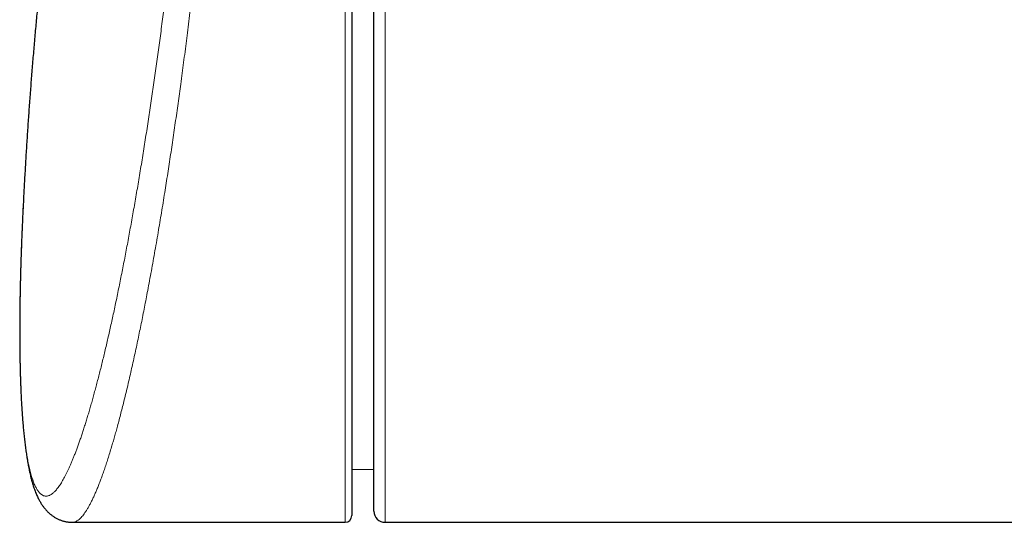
# Model space of a CAD drawing. Header units: millimetres. Extents: x 8 to 754, y 12 to 417.
# Tile 20 of 69: x 241 to 286, y 355 to 378. Entities that reach past the tile are written whole.
import ezdxf

# ---------------------------------------------------------------- set-up
doc = ezdxf.new("R2010")
doc.units = ezdxf.units.MM

msp = doc.modelspace()

# ---------------------------------------------------------------- linework, layer by layer
at = {"color": 252, "linetype": 'Continuous', "lineweight": 0}
for p, q in [((256.1, 355.142), (256.1, 390.615)), ((257.9, 381.642), (257.9, 355.142))]:
    msp.add_line(p, q, dxfattribs=at)
at = {"color": 7, "linetype": 'Continuous', "lineweight": 30}
for p, q in [((256.4, 390.514), (256.4, 355.442)), ((257.4, 355.642), (257.4, 381.642)), ((256.4, 357.529), (257.4, 357.537)), ((243.812, 355.142), (256.1, 355.142)), ((257.9, 355.142), (355.73, 355.142))]:
    msp.add_line(p, q, dxfattribs=at)
for centre, radius, start, end in [((257.9, 355.642), 0.5, 180, 270), ((256.1, 355.442), 0.3, 270, 0)]:
    msp.add_arc(centre, radius, start, end, dxfattribs=at)
at = {"color": 252, "linetype": 'Continuous', "lineweight": 0}
for points, knots in [([(241.543, 368.449), (241.54, 368.37), (241.531, 368.169), (241.518, 367.852), (241.505, 367.498), (241.493, 367.147), (241.482, 366.8), (241.472, 366.456), (241.463, 366.117), (241.455, 365.782), (241.448, 365.45), (241.443, 365.123), (241.438, 364.8), (241.435, 364.482), (241.433, 364.169), (241.432, 363.859), (241.432, 363.555), (241.434, 363.259), (241.436, 362.97), (241.44, 362.689), (241.445, 362.414), (241.451, 362.143), (241.458, 361.877), (241.466, 361.616), (241.475, 361.361), (241.485, 361.111), (241.497, 360.867), (241.509, 360.627), (241.523, 360.394), (241.537, 360.167), (241.553, 359.945), (241.57, 359.729), (241.589, 359.519), (241.608, 359.315), (241.628, 359.117), (241.65, 358.925), (241.672, 358.74), (241.696, 358.562), (241.72, 358.392), (241.745, 358.229), (241.772, 358.072), (241.799, 357.922), (241.827, 357.778), (241.857, 357.641), (241.887, 357.51), (241.919, 357.386), (241.951, 357.268), (241.985, 357.157), (242.019, 357.053), (242.054, 356.955), (242.091, 356.864), (242.128, 356.78), (242.167, 356.703), (242.206, 356.633), (242.246, 356.57), (242.288, 356.514), (242.33, 356.465), (242.373, 356.423), (242.416, 356.388), (242.461, 356.361), (242.506, 356.34), (242.552, 356.327), (242.599, 356.32), (242.646, 356.32), (242.695, 356.328), (242.744, 356.342), (242.794, 356.364), (242.845, 356.393), (242.897, 356.428), (242.95, 356.471), (243.003, 356.521), (243.057, 356.579), (243.112, 356.643), (243.167, 356.714), (243.223, 356.793), (243.28, 356.878), (243.338, 356.971), (243.396, 357.071), (243.454, 357.177), (243.513, 357.29), (243.572, 357.41), (243.632, 357.536), (243.693, 357.67), (243.754, 357.81), (243.816, 357.958), (243.878, 358.112), (243.941, 358.273), (244.004, 358.441), (244.068, 358.615), (244.132, 358.797), (244.197, 358.985), (244.262, 359.18), (244.327, 359.381), (244.393, 359.589), (244.459, 359.804), (244.526, 360.025), (244.593, 360.253), (244.66, 360.486), (244.727, 360.724), (244.794, 360.969), (244.862, 361.218), (244.929, 361.475), (244.997, 361.737), (245.065, 362.005), (245.134, 362.279), (245.202, 362.559), (245.271, 362.845), (245.34, 363.137), (245.408, 363.434), (245.477, 363.737), (245.546, 364.046), (245.616, 364.36), (245.685, 364.68), (245.754, 365.004), (245.823, 365.334), (245.892, 365.67), (245.961, 366.01), (246.03, 366.354), (246.098, 366.7), (246.166, 367.05), (246.233, 367.403), (246.301, 367.762), (246.368, 368.125), (246.435, 368.492), (246.502, 368.863), (246.569, 369.239), (246.635, 369.619), (246.702, 370.003), (246.768, 370.39), (246.833, 370.782), (246.899, 371.177), (246.964, 371.576), (247.028, 371.979), (247.093, 372.384), (247.156, 372.794), (247.22, 373.206), (247.283, 373.622), (247.345, 374.037), (247.406, 374.451), (247.466, 374.864), (247.526, 375.28), (247.585, 375.698), (247.643, 376.118), (247.701, 376.541), (247.759, 376.966), (247.816, 377.392), (247.872, 377.821), (247.928, 378.251), (247.983, 378.683), (248.037, 379.116), (248.091, 379.551), (248.144, 379.988), (248.196, 380.425), (248.247, 380.863), (248.298, 381.301), (248.348, 381.741), (248.397, 382.182), (248.444, 382.605), (248.488, 383.01), (248.529, 383.398), (248.569, 383.785), (248.61, 384.177), (248.65, 384.574), (248.689, 384.974), (248.728, 385.374), (248.767, 385.774), (248.804, 386.173), (248.839, 386.555), (248.872, 386.921), (248.903, 387.27), (248.933, 387.618), (248.965, 387.997), (249, 388.407), (249.023, 388.7), (249.035, 388.847)], [0, 0, 0, 0, 0.003812, 0.009596, 0.01538, 0.021163, 0.026973, 0.032784, 0.038595, 0.044405, 0.050242, 0.056079, 0.061917, 0.067754, 0.073616, 0.079477, 0.085345, 0.091214, 0.096929, 0.102645, 0.108361, 0.114076, 0.119817, 0.125559, 0.1313, 0.137041, 0.142808, 0.148576, 0.154344, 0.160111, 0.165905, 0.171699, 0.177493, 0.183287, 0.189104, 0.194921, 0.200745, 0.206569, 0.212287, 0.218006, 0.223724, 0.229442, 0.235186, 0.24093, 0.246674, 0.252418, 0.258187, 0.263957, 0.269727, 0.275496, 0.281291, 0.287087, 0.292884, 0.298679, 0.304497, 0.310316, 0.316141, 0.321966, 0.327729, 0.333494, 0.339258, 0.345021, 0.35081, 0.356599, 0.362389, 0.368178, 0.373993, 0.379808, 0.385623, 0.391438, 0.397279, 0.40312, 0.408961, 0.414802, 0.420666, 0.42653, 0.4324, 0.438271, 0.444103, 0.449936, 0.455768, 0.4616, 0.467458, 0.473317, 0.479176, 0.485034, 0.490918, 0.496802, 0.502687, 0.508571, 0.514482, 0.520393, 0.526304, 0.532214, 0.538148, 0.544082, 0.550023, 0.555964, 0.561859, 0.567755, 0.573651, 0.579546, 0.585467, 0.591389, 0.597312, 0.603233, 0.609181, 0.61513, 0.621079, 0.627027, 0.633002, 0.638978, 0.644954, 0.650929, 0.656928, 0.662928, 0.668934, 0.67494, 0.680862, 0.686784, 0.692712, 0.69864, 0.704592, 0.710544, 0.716496, 0.722448, 0.728426, 0.734406, 0.740385, 0.746363, 0.75237, 0.758377, 0.764384, 0.77039, 0.776424, 0.782459, 0.788495, 0.794529, 0.800436, 0.806343, 0.81225, 0.818157, 0.82409, 0.830025, 0.835959, 0.841893, 0.847854, 0.853815, 0.859777, 0.865738, 0.871727, 0.877717, 0.883707, 0.889696, 0.89571, 0.901724, 0.907746, 0.913767, 0.919071, 0.924375, 0.929684, 0.934993, 0.9405, 0.946007, 0.951514, 0.957033, 0.962553, 0.968073, 0.972939, 0.977805, 0.982674, 0.987544, 0.993771, 1, 1, 1, 1]), ([(250.189, 389.007), (250.179, 388.88), (250.16, 388.624), (250.129, 388.239), (250.097, 387.837), (250.062, 387.417), (250.025, 386.979), (249.987, 386.54), (249.948, 386.099), (249.908, 385.656), (249.868, 385.213), (249.826, 384.768), (249.783, 384.322), (249.74, 383.874), (249.695, 383.425), (249.649, 382.976), (249.601, 382.507), (249.55, 382.018), (249.495, 381.51), (249.44, 381.002), (249.383, 380.487), (249.324, 379.965), (249.263, 379.437), (249.201, 378.91), (249.138, 378.384), (249.074, 377.859), (249.01, 377.346), (248.947, 376.845), (248.884, 376.355), (248.82, 375.867), (248.756, 375.382), (248.693, 374.913), (248.631, 374.46), (248.57, 374.025), (248.509, 373.587), (248.446, 373.148), (248.382, 372.707), (248.318, 372.269), (248.253, 371.832), (248.187, 371.398), (248.121, 370.968), (248.054, 370.54), (247.985, 370.104), (247.914, 369.661), (247.84, 369.21), (247.766, 368.764), (247.69, 368.311), (247.611, 367.852), (247.53, 367.387), (247.448, 366.928), (247.367, 366.476), (247.284, 366.03), (247.205, 365.609), (247.13, 365.212), (247.057, 364.838), (246.985, 364.47), (246.912, 364.108), (246.839, 363.751), (246.765, 363.394), (246.689, 363.037), (246.613, 362.682), (246.536, 362.333), (246.459, 361.988), (246.381, 361.649), (246.303, 361.314), (246.225, 360.986), (246.147, 360.667), (246.07, 360.357), (245.993, 360.056), (245.916, 359.764), (245.843, 359.49), (245.773, 359.235), (245.706, 358.996), (245.639, 358.763), (245.567, 358.52), (245.49, 358.267), (245.409, 358.008), (245.328, 357.759), (245.248, 357.521), (245.17, 357.299), (245.094, 357.091), (245.02, 356.897), (244.947, 356.713), (244.875, 356.539), (244.802, 356.372), (244.729, 356.213), (244.656, 356.063), (244.583, 355.924), (244.512, 355.796), (244.442, 355.68), (244.373, 355.575), (244.304, 355.482), (244.237, 355.399), (244.171, 355.328), (244.105, 355.268), (244.041, 355.22), (243.977, 355.183), (243.915, 355.157), (243.86, 355.144), (243.826, 355.143), (243.812, 355.143)], [0, 0, 0, 0, 0.008063, 0.016127, 0.02419, 0.033267, 0.042345, 0.051423, 0.0605, 0.069592, 0.078686, 0.08778, 0.096872, 0.106006, 0.115142, 0.124278, 0.133412, 0.143736, 0.154061, 0.164386, 0.17471, 0.185474, 0.196243, 0.207014, 0.217785, 0.228554, 0.239318, 0.249472, 0.259628, 0.269786, 0.279942, 0.290096, 0.299344, 0.308591, 0.317839, 0.32735, 0.336863, 0.346375, 0.355936, 0.3655, 0.375064, 0.384628, 0.394189, 0.404555, 0.414922, 0.42529, 0.435656, 0.446836, 0.458021, 0.469208, 0.480395, 0.49158, 0.50276, 0.512557, 0.522357, 0.532159, 0.54196, 0.55176, 0.561557, 0.571857, 0.582158, 0.59246, 0.60276, 0.613299, 0.623841, 0.634384, 0.644926, 0.655465, 0.665883, 0.676302, 0.68672, 0.695984, 0.70525, 0.714515, 0.723779, 0.735232, 0.746689, 0.758147, 0.769604, 0.781057, 0.791815, 0.802577, 0.813339, 0.824101, 0.834859, 0.846145, 0.857432, 0.868718, 0.879904, 0.891095, 0.902289, 0.913482, 0.924673, 0.935859, 0.947101, 0.958345, 0.96959, 0.980831, 0.992125, 1, 1, 1, 1])]:
    msp.add_open_spline(points, degree=3, knots=knots, dxfattribs=at)
at = {"color": 7, "linetype": 'Continuous', "lineweight": 30}
for points, knots in [([(243.471, 388.582), (243.446, 388.409), (243.384, 387.989), (243.289, 387.322), (243.186, 386.582), (243.086, 385.841), (242.988, 385.101), (242.894, 384.36), (242.802, 383.618), (242.713, 382.876), (242.627, 382.134), (242.544, 381.392), (242.463, 380.649), (242.385, 379.906), (242.31, 379.163), (242.238, 378.419), (242.169, 377.675), (242.102, 376.931), (242.039, 376.187), (241.978, 375.442), (241.919, 374.698), (241.864, 373.953), (241.812, 373.207), (241.762, 372.462), (241.715, 371.716), (241.671, 370.971), (241.629, 370.225), (241.596, 369.579), (241.577, 369.182), (241.57, 369.034)], [0, 0, 0, 0, 0.026797, 0.064819, 0.102841, 0.140863, 0.178885, 0.216908, 0.25493, 0.292952, 0.330974, 0.368996, 0.407018, 0.44504, 0.483062, 0.521084, 0.559106, 0.597128, 0.63515, 0.673171, 0.711193, 0.749214, 0.787236, 0.825257, 0.863278, 0.901299, 0.939319, 0.97734, 1, 1, 1, 1]), ([(241.586, 369.374), (241.585, 369.351), (241.578, 369.204), (241.565, 368.936), (241.552, 368.651), (241.545, 368.491), (241.543, 368.449)], [0, 0, 0, 0, 0.074831, 0.469835, 0.864782, 1, 1, 1, 1]), ([(241.543, 368.448), (241.543, 368.435), (241.539, 368.347), (241.532, 368.183), (241.523, 367.958), (241.514, 367.733), (241.506, 367.51), (241.498, 367.288), (241.49, 367.068), (241.483, 366.85), (241.477, 366.634), (241.471, 366.419), (241.465, 366.206), (241.46, 365.994), (241.455, 365.784), (241.451, 365.576), (241.447, 365.369), (241.443, 365.164), (241.44, 364.961), (241.438, 364.759), (241.436, 364.559), (241.434, 364.36), (241.433, 364.164), (241.432, 363.969), (241.432, 363.777), (241.432, 363.586), (241.433, 363.397), (241.434, 363.209), (241.435, 363.023), (241.437, 362.84), (241.44, 362.658), (241.443, 362.48), (241.446, 362.303), (241.45, 362.128), (241.454, 361.955), (241.459, 361.784), (241.464, 361.614), (241.47, 361.447), (241.476, 361.282), (241.483, 361.119), (241.49, 360.958), (241.497, 360.799), (241.505, 360.642), (241.514, 360.486), (241.523, 360.332), (241.533, 360.181), (241.543, 360.032), (241.553, 359.885), (241.564, 359.741), (241.576, 359.598), (241.588, 359.458), (241.6, 359.32), (241.614, 359.184), (241.627, 359.05), (241.642, 358.918), (241.656, 358.788), (241.672, 358.66), (241.688, 358.532), (241.699, 358.448), (241.705, 358.406)], [0, 0, 0, 0, 0.002897, 0.020389, 0.03786, 0.055465, 0.073052, 0.090623, 0.108181, 0.12573, 0.143272, 0.160811, 0.178349, 0.195889, 0.213434, 0.230986, 0.248549, 0.266125, 0.283719, 0.301332, 0.318968, 0.336631, 0.354333, 0.371892, 0.389483, 0.40713, 0.424818, 0.442533, 0.46026, 0.477984, 0.495686, 0.513353, 0.530888, 0.548609, 0.566334, 0.584064, 0.601805, 0.619559, 0.637331, 0.655123, 0.672941, 0.690722, 0.708694, 0.726664, 0.744638, 0.762618, 0.78061, 0.798618, 0.816648, 0.834703, 0.852791, 0.870915, 0.889083, 0.9073, 0.925572, 0.943907, 0.962311, 0.980792, 1, 1, 1, 1]), ([(241.705, 358.406), (241.708, 358.385), (241.717, 358.323), (241.731, 358.221), (241.75, 358.101), (241.769, 357.983), (241.789, 357.867), (241.809, 357.753), (241.831, 357.64), (241.853, 357.529), (241.876, 357.42), (241.901, 357.312), (241.926, 357.206), (241.953, 357.1), (241.982, 356.996), (242.011, 356.893), (242.043, 356.791), (242.076, 356.69), (242.112, 356.59), (242.15, 356.492), (242.19, 356.395), (242.23, 356.305), (242.27, 356.223), (242.308, 356.149), (242.347, 356.079), (242.386, 356.013), (242.425, 355.951), (242.465, 355.893), (242.504, 355.838), (242.545, 355.786), (242.588, 355.733), (242.634, 355.681), (242.682, 355.631), (242.731, 355.583), (242.781, 355.537), (242.832, 355.495), (242.884, 355.454), (242.938, 355.416), (242.992, 355.38), (243.048, 355.347), (243.105, 355.316), (243.163, 355.287), (243.223, 355.261), (243.283, 355.237), (243.344, 355.215), (243.407, 355.197), (243.469, 355.181), (243.532, 355.168), (243.596, 355.157), (243.661, 355.149), (243.726, 355.144), (243.777, 355.142), (243.805, 355.142), (243.812, 355.142)], [0, 0, 0, 0, 0.012664, 0.038221, 0.063829, 0.089542, 0.115377, 0.141355, 0.167497, 0.193828, 0.220374, 0.247163, 0.274225, 0.301592, 0.329291, 0.357346, 0.385768, 0.414539, 0.443601, 0.472827, 0.502228, 0.530705, 0.555159, 0.578322, 0.600217, 0.620927, 0.640553, 0.659204, 0.676986, 0.693024, 0.709951, 0.727381, 0.744081, 0.760117, 0.77557, 0.790508, 0.804996, 0.819088, 0.832833, 0.846276, 0.859456, 0.872406, 0.885159, 0.897741, 0.910179, 0.922494, 0.934674, 0.946794, 0.959134, 0.971441, 0.98373, 0.996012, 1, 1, 1, 1])]:
    msp.add_open_spline(points, degree=3, knots=knots, dxfattribs=at)

doc.saveas('drawing.dxf')
